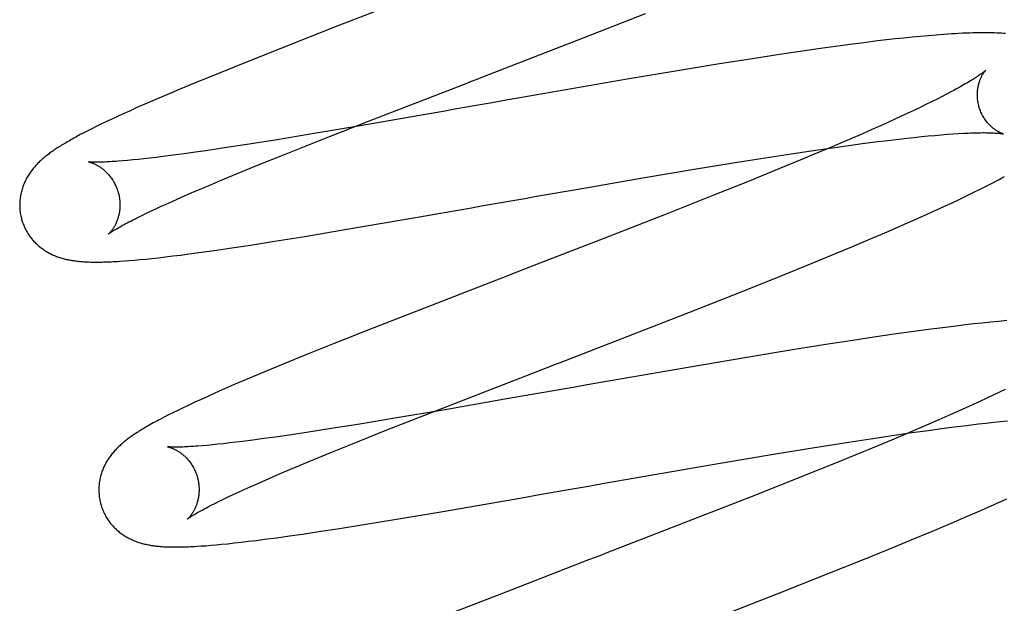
# Model space of a CAD drawing. Header units: inches. Extents: x 0 to 204, y 0 to 132.
# Tile 15 of 112: x 94.395 to 94.592, y 48.168 to 48.284. Entities that reach past the tile are written whole.
import ezdxf

# ---------------------------------------------------------------- set-up
doc = ezdxf.new("R2010")
doc.units = ezdxf.units.IN
doc.header["$LTSCALE"] = 11.243375
doc.header["$MEASUREMENT"] = 0
doc.linetypes.add('HIDDEN', pattern=[0.2, 0.1, -0.1])
doc.layers.add('DEFAULT_2', color=8, linetype='HIDDEN')

msp = doc.modelspace()

# ---------------------------------------------------------------- linework, layer by layer
at = {"layer": 'DEFAULT_2', "color": 8, "linetype": 'HIDDEN'}
for p, q in [((94.40356, 52.25676), (94.40356, 46.75626)), ((94.50781, 48.28037), (94.52001, 48.28516)), ((94.45866, 48.28267), (94.44727, 48.2782)), ((94.56983, 48.28007), (94.56809, 48.27988)), ((94.57154, 48.28026), (94.56983, 48.28007)), ((94.57321, 48.28043), (94.57154, 48.28026)), ((94.57485, 48.28059), (94.57321, 48.28043)), ((94.57645, 48.28073), (94.57485, 48.28059)), ((94.57801, 48.28086), (94.57645, 48.28073)), ((94.44727, 48.2782), (94.44042, 48.27547)), ((94.55493, 48.27817), (94.55089, 48.27758)), ((94.55789, 48.27858), (94.55493, 48.27817)), ((94.56077, 48.27897), (94.55789, 48.27858)), ((94.56358, 48.27933), (94.56077, 48.27897)), ((94.56631, 48.27967), (94.56358, 48.27933)), ((94.56809, 48.27988), (94.56631, 48.27967)), ((94.54137, 48.27614), (94.53475, 48.27509)), ((94.54672, 48.27696), (94.54137, 48.27614)), ((94.55089, 48.27758), (94.54672, 48.27696)), ((94.44042, 48.27547), (94.43482, 48.27322)), ((94.53475, 48.27509), (94.52681, 48.27379)), ((94.43482, 48.27322), (94.43039, 48.2714)), ((94.52681, 48.27379), (94.51633, 48.27203)), ((94.43039, 48.2714), (94.42701, 48.26999)), ((94.51633, 48.27203), (94.49493, 48.26833)), ((94.42294, 48.26827), (94.42063, 48.26727)), ((94.42536, 48.2693), (94.42294, 48.26827)), ((94.42701, 48.26999), (94.42536, 48.2693)), ((94.49493, 48.26833), (94.49255, 48.26791)), ((94.5792, 48.26861), (94.57817, 48.26809)), ((94.58017, 48.26911), (94.5792, 48.26861)), ((94.58108, 48.2696), (94.58017, 48.26911)), ((94.41845, 48.26632), (94.41709, 48.26571)), ((94.42063, 48.26727), (94.41845, 48.26632)), ((94.48429, 48.26646), (94.48195, 48.26605)), ((94.49255, 48.26791), (94.49018, 48.26749)), ((94.57477, 48.26642), (94.57352, 48.26583)), ((94.57595, 48.26699), (94.57477, 48.26642)), ((94.57709, 48.26755), (94.57595, 48.26699)), ((94.57817, 48.26809), (94.57709, 48.26755)), ((94.41459, 48.26458), (94.41346, 48.26405)), ((94.41581, 48.26513), (94.41459, 48.26458)), ((94.41709, 48.26571), (94.41581, 48.26513)), ((94.47615, 48.26504), (94.46268, 48.2627)), ((94.47962, 48.26564), (94.47615, 48.26504)), ((94.48195, 48.26605), (94.47962, 48.26564)), ((94.57089, 48.2646), (94.5695, 48.26396)), ((94.57223, 48.26522), (94.57089, 48.2646)), ((94.57352, 48.26583), (94.57223, 48.26522)), ((94.41045, 48.26261), (94.40958, 48.26218)), ((94.41139, 48.26307), (94.41045, 48.26261)), ((94.41239, 48.26354), (94.41139, 48.26307)), ((94.41346, 48.26405), (94.41239, 48.26354)), ((94.46268, 48.2627), (94.45314, 48.26109)), ((94.45464, 48.25971), (94.46474, 48.26367)), ((94.56733, 48.26298), (94.56505, 48.26196)), ((94.5695, 48.26396), (94.56733, 48.26298)), ((94.40728, 48.261), (94.40661, 48.26064)), ((94.408, 48.26137), (94.40728, 48.261)), ((94.40876, 48.26177), (94.408, 48.26137)), ((94.40958, 48.26218), (94.40876, 48.26177)), ((94.45314, 48.26109), (94.44614, 48.25993)), ((94.56267, 48.26092), (94.5602, 48.25985)), ((94.56505, 48.26196), (94.56267, 48.26092)), ((94.57215, 48.2603), (94.57362, 48.26046)), ((94.57362, 48.26046), (94.57504, 48.26061)), ((94.57504, 48.26061), (94.5764, 48.26074)), ((94.5764, 48.26074), (94.57772, 48.26086)), ((94.57772, 48.26086), (94.57897, 48.26097)), ((94.57897, 48.26097), (94.58018, 48.26107)), ((94.58018, 48.26107), (94.58132, 48.26115)), ((94.58132, 48.26115), (94.58241, 48.26122)), ((94.44048, 48.25903), (94.43604, 48.25835)), ((94.44614, 48.25993), (94.44048, 48.25903)), ((94.448, 48.25707), (94.45464, 48.25971)), ((94.55677, 48.25839), (94.5532, 48.25688)), ((94.5602, 48.25985), (94.55677, 48.25839)), ((94.55687, 48.25834), (94.56056, 48.25885)), ((94.56056, 48.25885), (94.56322, 48.25921)), ((94.56322, 48.25921), (94.56579, 48.25955)), ((94.56579, 48.25955), (94.56826, 48.25985)), ((94.56826, 48.25985), (94.57063, 48.26013)), ((94.57063, 48.26013), (94.57215, 48.2603)), ((94.42241, 48.25646), (94.42116, 48.25632)), ((94.42373, 48.25663), (94.42241, 48.25646)), ((94.4258, 48.25689), (94.42373, 48.25663)), ((94.42798, 48.25718), (94.4258, 48.25689)), ((94.43028, 48.2575), (94.42798, 48.25718)), ((94.43268, 48.25785), (94.43028, 48.2575)), ((94.43604, 48.25835), (94.43268, 48.25785)), ((94.44263, 48.25491), (94.448, 48.25707)), ((94.5439, 48.25639), (94.54905, 48.25719)), ((94.54905, 48.25719), (94.55303, 48.25778)), ((94.5532, 48.25688), (94.55136, 48.25612)), ((94.55303, 48.25778), (94.55687, 48.25834)), ((94.4167, 48.25585), (94.41574, 48.25577)), ((94.41773, 48.25595), (94.4167, 48.25585)), ((94.41881, 48.25606), (94.41773, 48.25595)), ((94.41996, 48.25618), (94.41881, 48.25606)), ((94.42116, 48.25632), (94.41996, 48.25618)), ((94.43843, 48.25318), (94.44263, 48.25491)), ((94.52974, 48.2541), (94.53749, 48.25537)), ((94.53749, 48.25537), (94.5439, 48.25639)), ((94.55136, 48.25612), (94.54661, 48.25416)), ((94.43525, 48.25186), (94.43843, 48.25318)), ((94.51946, 48.25237), (94.52974, 48.2541)), ((94.54661, 48.25416), (94.54067, 48.25175)), ((94.43152, 48.25029), (94.43372, 48.25122)), ((94.43372, 48.25122), (94.43525, 48.25186)), ((94.50656, 48.25015), (94.51946, 48.25237)), ((94.54067, 48.25175), (94.53346, 48.24885)), ((94.58689, 48.2502), (94.5882, 48.25086)), ((94.5882, 48.25086), (94.58941, 48.25149)), ((94.42744, 48.24853), (94.42942, 48.24939)), ((94.42942, 48.24939), (94.43152, 48.25029)), ((94.49591, 48.24829), (94.49828, 48.24871)), ((94.49828, 48.24871), (94.50656, 48.25015)), ((94.53346, 48.24885), (94.52383, 48.24505)), ((94.58257, 48.24809), (94.58406, 48.2488)), ((94.58406, 48.2488), (94.58551, 48.24951)), ((94.58551, 48.24951), (94.58689, 48.2502)), ((94.42219, 48.24616), (94.42326, 48.24665)), ((94.42326, 48.24665), (94.42439, 48.24717)), ((94.42439, 48.24717), (94.42557, 48.2477)), ((94.42557, 48.2477), (94.42744, 48.24853)), ((94.48532, 48.24643), (94.48766, 48.24685)), ((94.49355, 48.24788), (94.49591, 48.24829)), ((94.57791, 48.24592), (94.57949, 48.24665)), ((94.57949, 48.24665), (94.58104, 48.24737)), ((94.58104, 48.24737), (94.58257, 48.24809)), ((94.41847, 48.24437), (94.41931, 48.24478)), ((94.41931, 48.24478), (94.42021, 48.24522)), ((94.42021, 48.24522), (94.42117, 48.24568)), ((94.42117, 48.24568), (94.42219, 48.24616)), ((94.47491, 48.24462), (94.47835, 48.24522)), ((94.47835, 48.24522), (94.48298, 48.24603)), ((94.48298, 48.24603), (94.48532, 48.24643)), ((94.52383, 48.24505), (94.51169, 48.2403)), ((94.57381, 48.24407), (94.5763, 48.24519)), ((94.5763, 48.24519), (94.57791, 48.24592)), ((94.41769, 48.24397), (94.41847, 48.24437)), ((94.46045, 48.24213), (94.47491, 48.24462)), ((94.56857, 48.24179), (94.57123, 48.24294)), ((94.57123, 48.24294), (94.57381, 48.24407)), ((94.44601, 48.23976), (94.45203, 48.24073)), ((94.45203, 48.24073), (94.46045, 48.24213)), ((94.56492, 48.24022), (94.56857, 48.24179)), ((94.43753, 48.23844), (94.44122, 48.239)), ((94.44122, 48.239), (94.44601, 48.23976)), ((94.56114, 48.23863), (94.56492, 48.24022)), ((94.42428, 48.23664), (94.42576, 48.23682)), ((94.42576, 48.23682), (94.4273, 48.23701)), ((94.4273, 48.23701), (94.42892, 48.23722)), ((94.42892, 48.23722), (94.43142, 48.23756)), ((94.43142, 48.23756), (94.43399, 48.23793)), ((94.43399, 48.23793), (94.43753, 48.23844)), ((94.55325, 48.23537), (94.55823, 48.23742)), ((94.55823, 48.23742), (94.56114, 48.23863)), ((94.41607, 48.23583), (94.41704, 48.23591)), ((94.41704, 48.23591), (94.41806, 48.23599)), ((94.41806, 48.23599), (94.41916, 48.23609)), ((94.41916, 48.23609), (94.42032, 48.23621)), ((94.42032, 48.23621), (94.42157, 48.23633)), ((94.42157, 48.23633), (94.42288, 48.23648)), ((94.42288, 48.23648), (94.42428, 48.23664)), ((94.54707, 48.23286), (94.55325, 48.23537)), ((94.53962, 48.22988), (94.54707, 48.23286)), ((94.52866, 48.22556), (94.53962, 48.22988)), ((94.4795, 48.22784), (94.46584, 48.2225)), ((94.58375, 48.22307), (94.58197, 48.22286)), ((94.58549, 48.22327), (94.58375, 48.22307)), ((94.58719, 48.22345), (94.58549, 48.22327)), ((94.58885, 48.22362), (94.58719, 48.22345)), ((94.59048, 48.22378), (94.58885, 48.22362)), ((94.59209, 48.22393), (94.59048, 48.22378)), ((94.46584, 48.2225), (94.45791, 48.21936)), ((94.5696, 48.22122), (94.56553, 48.22062)), ((94.57355, 48.22177), (94.5696, 48.22122)), ((94.57643, 48.22216), (94.57355, 48.22177)), ((94.57924, 48.22252), (94.57643, 48.22216)), ((94.58197, 48.22286), (94.57924, 48.22252)), ((94.45791, 48.21936), (94.45226, 48.21709)), ((94.55597, 48.21916), (94.54934, 48.21811)), ((94.56135, 48.22), (94.55597, 48.21916)), ((94.56553, 48.22062), (94.56135, 48.22)), ((94.54934, 48.21811), (94.54023, 48.21661)), ((94.44776, 48.21526), (94.44432, 48.21384)), ((94.45226, 48.21709), (94.44776, 48.21526)), ((94.54023, 48.21661), (94.52853, 48.21462)), ((94.44432, 48.21384), (94.44265, 48.21314)), ((94.52853, 48.21462), (94.51072, 48.21153)), ((94.44022, 48.21212), (94.43786, 48.21111)), ((94.44265, 48.21314), (94.44022, 48.21212)), ((94.51072, 48.21153), (94.50835, 48.21112)), ((94.43412, 48.20947), (94.43271, 48.20884)), ((94.43558, 48.21012), (94.43412, 48.20947)), ((94.43786, 48.21111), (94.43558, 48.21012)), ((94.477, 48.2055), (94.48964, 48.21042)), ((94.5001, 48.20967), (94.49777, 48.20926)), ((94.50835, 48.21112), (94.50598, 48.2107)), ((94.59059, 48.20965), (94.58936, 48.20906)), ((94.59178, 48.21022), (94.59059, 48.20965)), ((94.43009, 48.20765), (94.42889, 48.20709)), ((94.43137, 48.20823), (94.43009, 48.20765)), ((94.43271, 48.20884), (94.43137, 48.20823)), ((94.49198, 48.20825), (94.47963, 48.20611)), ((94.49544, 48.20886), (94.49198, 48.20825)), ((94.49777, 48.20926), (94.49544, 48.20886)), ((94.58673, 48.20783), (94.58534, 48.20719)), ((94.58807, 48.20845), (94.58673, 48.20783)), ((94.58936, 48.20906), (94.58807, 48.20845)), ((94.42576, 48.20558), (94.42487, 48.20513)), ((94.42673, 48.20605), (94.42576, 48.20558)), ((94.42777, 48.20656), (94.42673, 48.20605)), ((94.42889, 48.20709), (94.42777, 48.20656)), ((94.4681, 48.202), (94.477, 48.2055)), ((94.47963, 48.20611), (94.47004, 48.20448)), ((94.58317, 48.20621), (94.5809, 48.2052)), ((94.58534, 48.20719), (94.58317, 48.20621)), ((94.42403, 48.20471), (94.42325, 48.2043)), ((94.42487, 48.20513), (94.42403, 48.20471)), ((94.47004, 48.20448), (94.463, 48.20332)), ((94.57853, 48.20416), (94.57607, 48.20309)), ((94.5809, 48.2052), (94.57853, 48.20416)), ((94.58642, 48.20334), (94.58794, 48.20351)), ((94.58794, 48.20351), (94.58941, 48.20367)), ((94.58941, 48.20367), (94.59082, 48.20382)), ((94.59082, 48.20382), (94.59219, 48.20395)), ((94.45281, 48.2017), (94.4494, 48.20119)), ((94.45729, 48.2024), (94.45281, 48.2017)), ((94.463, 48.20332), (94.45729, 48.2024)), ((94.4616, 48.1994), (94.4681, 48.202)), ((94.56883, 48.20099), (94.57267, 48.20155)), ((94.57264, 48.20163), (94.56907, 48.20013)), ((94.57607, 48.20309), (94.57264, 48.20163)), ((94.57267, 48.20155), (94.57636, 48.20206)), ((94.57636, 48.20206), (94.57902, 48.20242)), ((94.57902, 48.20242), (94.58159, 48.20275)), ((94.58159, 48.20275), (94.58406, 48.20306)), ((94.58406, 48.20306), (94.58642, 48.20334)), ((94.43705, 48.19954), (94.43585, 48.1994)), ((94.43831, 48.19969), (94.43705, 48.19954)), ((94.43963, 48.19985), (94.43831, 48.19969)), ((94.4417, 48.20011), (94.43963, 48.19985)), ((94.44388, 48.20041), (94.4417, 48.20011)), ((94.44618, 48.20073), (94.44388, 48.20041)), ((94.4494, 48.20119), (94.44618, 48.20073)), ((94.55331, 48.19859), (94.55971, 48.1996)), ((94.55971, 48.1996), (94.56486, 48.2004)), ((94.56486, 48.2004), (94.56883, 48.20099)), ((94.43259, 48.19907), (94.43162, 48.19899)), ((94.43361, 48.19917), (94.43259, 48.19907)), ((94.4347, 48.19928), (94.43361, 48.19917)), ((94.43585, 48.1994), (94.4347, 48.19928)), ((94.45309, 48.19593), (94.45722, 48.19763)), ((94.45722, 48.19763), (94.4616, 48.1994)), ((94.54557, 48.19732), (94.55331, 48.19859)), ((94.56346, 48.1978), (94.55758, 48.19541)), ((94.53063, 48.19479), (94.53529, 48.19559)), ((94.53529, 48.19559), (94.54557, 48.19732)), ((94.44704, 48.19338), (94.44922, 48.19431)), ((94.51412, 48.19192), (94.53063, 48.19479)), ((94.55758, 48.19541), (94.55042, 48.19253)), ((94.44113, 48.1908), (94.44299, 48.19163)), ((94.44299, 48.19163), (94.44496, 48.19249)), ((94.44496, 48.19249), (94.44704, 48.19338)), ((94.51176, 48.19151), (94.51412, 48.19192)), ((94.55042, 48.19253), (94.54193, 48.18916)), ((94.43779, 48.18928), (94.43885, 48.18977)), ((94.43885, 48.18977), (94.43996, 48.19028)), ((94.43996, 48.19028), (94.44113, 48.1908)), ((94.49884, 48.18925), (94.50117, 48.18965)), ((94.50117, 48.18965), (94.50351, 48.19006)), ((94.5094, 48.1911), (94.51176, 48.19151)), ((94.43412, 48.18751), (94.43495, 48.18792)), ((94.43495, 48.18792), (94.43584, 48.18835)), ((94.43584, 48.18835), (94.43678, 48.1888)), ((94.43678, 48.1888), (94.43779, 48.18928)), ((94.47957, 48.18591), (94.49536, 48.18864)), ((94.49536, 48.18864), (94.49884, 48.18925)), ((94.54193, 48.18916), (94.53097, 48.18487)), ((94.58959, 48.18728), (94.59209, 48.1884)), ((94.43335, 48.18712), (94.43412, 48.18751)), ((94.46996, 48.18429), (94.47957, 48.18591)), ((94.58435, 48.18499), (94.587, 48.18614)), ((94.587, 48.18614), (94.58959, 48.18728)), ((94.46385, 48.18329), (94.46996, 48.18429)), ((94.58069, 48.18342), (94.58435, 48.18499)), ((94.4516, 48.1814), (94.45522, 48.18194)), ((94.45522, 48.18194), (94.45897, 48.18252)), ((94.45897, 48.18252), (94.46385, 48.18329)), ((94.573, 48.18021), (94.5769, 48.18183)), ((94.5769, 48.18183), (94.58069, 48.18342)), ((94.43935, 48.17977), (94.44083, 48.17994)), ((94.44083, 48.17994), (94.4424, 48.18013)), ((94.4424, 48.18013), (94.444, 48.18034)), ((94.444, 48.18034), (94.44645, 48.18067)), ((94.44645, 48.18067), (94.44898, 48.18102)), ((94.44898, 48.18102), (94.4516, 48.1814)), ((94.57001, 48.17898), (94.573, 48.18021)), ((94.43138, 48.17901), (94.43231, 48.17907)), ((94.43231, 48.17907), (94.4333, 48.17915)), ((94.4333, 48.17915), (94.43435, 48.17924)), ((94.43435, 48.17924), (94.43547, 48.17935)), ((94.43547, 48.17935), (94.43667, 48.17947)), ((94.43667, 48.17947), (94.43796, 48.17961)), ((94.43796, 48.17961), (94.43935, 48.17977)), ((94.56385, 48.17647), (94.57001, 48.17898)), ((94.55643, 48.1735), (94.56385, 48.17647)), ((94.54658, 48.16961), (94.55643, 48.1735)), ((94.49333, 48.17028), (94.48081, 48.16539)), ((94.52864, 48.16261), (94.54658, 48.16961))]:
    msp.add_line(p, q, dxfattribs=at)
for points in [[(94.47951, 48.29075), (94.47727, 48.28988), (94.45866, 48.28267)], [(94.46474, 48.26367), (94.48421, 48.27123), (94.48533, 48.27166), (94.48644, 48.27209), (94.48756, 48.27252), (94.50781, 48.28037)], [(94.59185, 48.28115), (94.59143, 48.28118), (94.59099, 48.28121), (94.59055, 48.28124), (94.5901, 48.28126), (94.58963, 48.28127), (94.58915, 48.28129), (94.58866, 48.2813), (94.58816, 48.2813), (94.58764, 48.28131), (94.5871, 48.2813), (94.58654, 48.2813), (94.58595, 48.28129), (94.58533, 48.28127), (94.58468, 48.28125), (94.58399, 48.28123), (94.58327, 48.2812), (94.58254, 48.28116), (94.58179, 48.28112), (94.58104, 48.28108), (94.58029, 48.28103), (94.57954, 48.28098), (94.57801, 48.28086)], [(94.58787, 48.27382), (94.58786, 48.27382), (94.58784, 48.2738), (94.58782, 48.27378), (94.58779, 48.27375), (94.58775, 48.27372), (94.5877, 48.27367), (94.58764, 48.27362), (94.58757, 48.27357), (94.58749, 48.2735), (94.5874, 48.27343), (94.58729, 48.27335), (94.58718, 48.27327), (94.58705, 48.27317), (94.58691, 48.27307), (94.58676, 48.27296), (94.58659, 48.27285), (94.58641, 48.27272), (94.58622, 48.27259), (94.58601, 48.27245), (94.58578, 48.27231), (94.58554, 48.27216), (94.58529, 48.272), (94.58502, 48.27183), (94.58474, 48.27166), (94.58444, 48.27148), (94.58412, 48.27129), (94.5838, 48.2711), (94.58345, 48.27091), (94.58309, 48.2707), (94.58272, 48.27049), (94.58233, 48.27028), (94.58193, 48.27005), (94.58151, 48.26983), (94.58108, 48.2696)], [(94.58652, 48.26663), (94.58647, 48.26684), (94.58641, 48.26708), (94.58636, 48.26732), (94.58632, 48.26757), (94.58628, 48.26781), (94.58625, 48.26805), (94.58623, 48.26829), (94.58622, 48.26852), (94.58621, 48.26876), (94.58621, 48.26899), (94.58621, 48.26922), (94.58622, 48.26944), (94.58624, 48.26966), (94.58626, 48.26988), (94.58628, 48.27009), (94.58631, 48.27029), (94.58635, 48.27049), (94.58638, 48.27068), (94.58642, 48.27087), (94.58647, 48.27105), (94.58652, 48.27122), (94.58656, 48.27139), (94.58662, 48.27155), (94.58667, 48.27171), (94.58672, 48.27186), (94.58678, 48.272), (94.58684, 48.27214), (94.58689, 48.27227), (94.58695, 48.2724), (94.58701, 48.27252), (94.58707, 48.27264), (94.58713, 48.27275), (94.58718, 48.27286), (94.58724, 48.27296), (94.5873, 48.27305), (94.58735, 48.27314), (94.58741, 48.27323), (94.58746, 48.27331), (94.58751, 48.27338), (94.58756, 48.27345), (94.58761, 48.27351), (94.58765, 48.27357), (94.58769, 48.27362), (94.58773, 48.27367), (94.58776, 48.27371), (94.58779, 48.27374), (94.58782, 48.27377), (94.58784, 48.27379), (94.58785, 48.27381), (94.58786, 48.27382), (94.58787, 48.27383)], [(94.49018, 48.26749), (94.489, 48.26729), (94.48782, 48.26708), (94.48664, 48.26687), (94.48546, 48.26667), (94.48429, 48.26646)], [(94.59136, 48.26116), (94.59138, 48.26116), (94.59139, 48.26116), (94.59139, 48.26116), (94.59138, 48.26116), (94.59137, 48.26116), (94.59135, 48.26117), (94.59132, 48.26118), (94.59128, 48.26119), (94.59124, 48.2612), (94.59119, 48.26122), (94.59113, 48.26124), (94.59107, 48.26126), (94.591, 48.26129), (94.59093, 48.26132), (94.59085, 48.26136), (94.59077, 48.26139), (94.59069, 48.26143), (94.5906, 48.26148), (94.5905, 48.26153), (94.59041, 48.26158), (94.5903, 48.26163), (94.5902, 48.26169), (94.59009, 48.26176), (94.58998, 48.26183), (94.58987, 48.2619), (94.58976, 48.26198), (94.58964, 48.26207), (94.58952, 48.26216), (94.58939, 48.26225), (94.58927, 48.26235), (94.58914, 48.26246), (94.58902, 48.26257), (94.58889, 48.26269), (94.58876, 48.26282), (94.58863, 48.26295), (94.58849, 48.26309), (94.58836, 48.26323), (94.58823, 48.26338), (94.5881, 48.26354), (94.58797, 48.26371), (94.58784, 48.26388), (94.58772, 48.26406), (94.58759, 48.26425), (94.58747, 48.26444), (94.58735, 48.26464), (94.58724, 48.26485), (94.58713, 48.26506), (94.58702, 48.26527), (94.58693, 48.2655), (94.58683, 48.26572), (94.58674, 48.26595), (94.58666, 48.26618), (94.58658, 48.26642), (94.58652, 48.26663)], [(94.40661, 48.26064), (94.40629, 48.26046), (94.40598, 48.26029), (94.40568, 48.26013), (94.40539, 48.25996), (94.4051, 48.2598), (94.40483, 48.25964), (94.40456, 48.25949), (94.40429, 48.25933), (94.40404, 48.25918), (94.40379, 48.25903), (94.40355, 48.25888), (94.40331, 48.25873), (94.40308, 48.25859), (94.40285, 48.25844), (94.40262, 48.2583), (94.4024, 48.25815), (94.40219, 48.25801), (94.40198, 48.25786), (94.40177, 48.25772), (94.40156, 48.25757), (94.40136, 48.25743), (94.40116, 48.25729), (94.40097, 48.25714), (94.40078, 48.25699), (94.40059, 48.25685), (94.4004, 48.2567), (94.40022, 48.25655), (94.40003, 48.2564), (94.39985, 48.25625), (94.39968, 48.25609), (94.3995, 48.25594), (94.39933, 48.25578), (94.39916, 48.25562), (94.39899, 48.25545), (94.39882, 48.25529), (94.39866, 48.25512), (94.3985, 48.25495), (94.39834, 48.25478), (94.39818, 48.2546), (94.39803, 48.25442), (94.39788, 48.25424), (94.39773, 48.25406), (94.39759, 48.25388), (94.39745, 48.25369), (94.39732, 48.2535), (94.39718, 48.25331), (94.39705, 48.25312), (94.39693, 48.25292), (94.39681, 48.25272), (94.39669, 48.25252), (94.39657, 48.25231), (94.39646, 48.2521), (94.39635, 48.25189), (94.39625, 48.25168), (94.39615, 48.25146), (94.39606, 48.25124), (94.39597, 48.25102), (94.39588, 48.2508), (94.3958, 48.25057), (94.39572, 48.25035), (94.39565, 48.25012), (94.39558, 48.24988), (94.39552, 48.24965), (94.39546, 48.24941), (94.39541, 48.24917), (94.39536, 48.24892), (94.39532, 48.24868), (94.39528, 48.24843), (94.39525, 48.24818), (94.39523, 48.24793), (94.39521, 48.24767), (94.39519, 48.24742), (94.39519, 48.24716), (94.39518, 48.2469), (94.39519, 48.24665), (94.3952, 48.24639), (94.39522, 48.24613), (94.39524, 48.24587), (94.39527, 48.24561), (94.39531, 48.24536), (94.39535, 48.2451), (94.3954, 48.24484), (94.39546, 48.24459), (94.39552, 48.24434), (94.39557, 48.24412)], [(94.58241, 48.26122), (94.58343, 48.26128), (94.58392, 48.2613), (94.5844, 48.26132), (94.58486, 48.26134), (94.5853, 48.26136), (94.58573, 48.26137), (94.58614, 48.26138), (94.58653, 48.26139), (94.58691, 48.26139), (94.58727, 48.2614), (94.58762, 48.2614), (94.58795, 48.26139), (94.58826, 48.26139), (94.58856, 48.26138), (94.58884, 48.26138), (94.58911, 48.26137), (94.58936, 48.26136), (94.58959, 48.26135), (94.58981, 48.26133), (94.59001, 48.26132), (94.5902, 48.26131), (94.59037, 48.26129), (94.59053, 48.26128), (94.59067, 48.26126), (94.5908, 48.26125), (94.59091, 48.26124), (94.59101, 48.26122), (94.5911, 48.26121), (94.59117, 48.2612), (94.59123, 48.26119), (94.59129, 48.26118), (94.59133, 48.26117), (94.59136, 48.26116), (94.59136, 48.26116)], [(94.4089, 48.25558), (94.40889, 48.25558), (94.40889, 48.25558), (94.40891, 48.25558), (94.40893, 48.25557), (94.40896, 48.25557), (94.40899, 48.25556), (94.40903, 48.25555), (94.40908, 48.25554), (94.40914, 48.25553), (94.40919, 48.25551), (94.40926, 48.25549), (94.40933, 48.25547), (94.4094, 48.25545), (94.40948, 48.25542), (94.40956, 48.25539), (94.40965, 48.25536), (94.40974, 48.25533), (94.40983, 48.25529), (94.40993, 48.25525), (94.41003, 48.25521), (94.41013, 48.25516), (94.41024, 48.25511), (94.41034, 48.25506), (94.41045, 48.255), (94.41057, 48.25494), (94.41068, 48.25488), (94.4108, 48.25481), (94.41092, 48.25474), (94.41105, 48.25466), (94.41117, 48.25458), (94.4113, 48.25449), (94.41143, 48.2544), (94.41156, 48.2543), (94.41169, 48.2542), (94.41183, 48.2541), (94.41196, 48.25399), (94.4121, 48.25387), (94.41223, 48.25375), (94.41237, 48.25362), (94.41251, 48.25349), (94.41264, 48.25335), (94.41278, 48.2532), (94.41292, 48.25305), (94.41305, 48.25289), (94.41319, 48.25273), (94.41332, 48.25256), (94.41345, 48.25238), (94.41358, 48.2522), (94.4137, 48.25202), (94.41382, 48.25183), (94.41394, 48.25163), (94.41405, 48.25143), (94.41416, 48.25122), (94.41426, 48.25102), (94.41436, 48.2508), (94.41446, 48.25058), (94.41455, 48.25036), (94.41463, 48.25014), (94.41471, 48.24991), (94.41478, 48.24968), (94.41484, 48.24948)], [(94.41574, 48.25577), (94.41483, 48.2557), (94.41441, 48.25567), (94.414, 48.25564), (94.4136, 48.25562), (94.41322, 48.25559), (94.41286, 48.25557), (94.41252, 48.25556), (94.41219, 48.25554), (94.41188, 48.25553), (94.41159, 48.25552), (94.41132, 48.25552), (94.41106, 48.25551), (94.41082, 48.25551), (94.4106, 48.25551), (94.41039, 48.25551), (94.4102, 48.25551), (94.41003, 48.25551), (94.40986, 48.25552), (94.40972, 48.25552), (94.40958, 48.25553), (94.40946, 48.25553), (94.40935, 48.25554), (94.40925, 48.25555), (94.40917, 48.25555), (94.4091, 48.25556), (94.40904, 48.25556), (94.40899, 48.25557), (94.40895, 48.25557), (94.40892, 48.25558), (94.4089, 48.25558), (94.4089, 48.25558)], [(94.58941, 48.25149), (94.58999, 48.25179), (94.59055, 48.25208), (94.59108, 48.25237), (94.5916, 48.25265)], [(94.41484, 48.24948), (94.4149, 48.24928), (94.41495, 48.24905), (94.415, 48.24881), (94.41504, 48.24858), (94.41508, 48.24834), (94.41511, 48.24811), (94.41514, 48.24788), (94.41516, 48.24764), (94.41517, 48.24741), (94.41518, 48.24718), (94.41518, 48.24695), (94.41517, 48.24673), (94.41516, 48.2465), (94.41515, 48.24628), (94.41513, 48.24607), (94.4151, 48.24585), (94.41507, 48.24564), (94.41504, 48.24544), (94.415, 48.24524), (94.41496, 48.24504), (94.41491, 48.24485), (94.41486, 48.24467), (94.41481, 48.24449), (94.41476, 48.24431), (94.4147, 48.24414), (94.41464, 48.24398), (94.41458, 48.24382), (94.41452, 48.24366), (94.41446, 48.24351), (94.4144, 48.24337), (94.41433, 48.24323), (94.41427, 48.24309), (94.4142, 48.24297), (94.41413, 48.24284), (94.41407, 48.24272), (94.414, 48.24261), (94.41394, 48.2425), (94.41387, 48.24239), (94.4138, 48.24229), (94.41374, 48.24219), (94.41368, 48.2421), (94.41361, 48.24201), (94.41355, 48.24193), (94.41349, 48.24185), (94.41343, 48.24177), (94.41337, 48.2417), (94.41332, 48.24163), (94.41326, 48.24157), (94.41321, 48.24151), (94.41316, 48.24146), (94.41312, 48.24141), (94.41308, 48.24136), (94.41304, 48.24132), (94.413, 48.24129), (94.41297, 48.24126), (94.41295, 48.24123), (94.41292, 48.24121), (94.41291, 48.2412), (94.4129, 48.24119), (94.41289, 48.24119)], [(94.48766, 48.24685), (94.48884, 48.24705), (94.49001, 48.24726), (94.49119, 48.24746), (94.49237, 48.24767), (94.49355, 48.24788)], [(94.39557, 48.24412), (94.39563, 48.24391), (94.39571, 48.24366), (94.3958, 48.24342), (94.39589, 48.24318), (94.39598, 48.24293), (94.39608, 48.2427), (94.39619, 48.24246), (94.3963, 48.24223), (94.39642, 48.242), (94.39654, 48.24177), (94.39667, 48.24155), (94.39681, 48.24133), (94.39694, 48.24112), (94.39709, 48.2409), (94.39723, 48.2407), (94.39738, 48.2405), (94.39754, 48.2403), (94.3977, 48.24011), (94.39786, 48.23992), (94.39803, 48.23973), (94.39819, 48.23955), (94.39837, 48.23938), (94.39854, 48.23921), (94.39872, 48.23904), (94.3989, 48.23888), (94.39908, 48.23873), (94.39927, 48.23858), (94.39945, 48.23843), (94.39964, 48.23829), (94.39984, 48.23815), (94.40003, 48.23802), (94.40023, 48.23789), (94.40043, 48.23776), (94.40063, 48.23764), (94.40084, 48.23752), (94.40104, 48.23741), (94.40125, 48.2373), (94.40146, 48.2372), (94.40167, 48.2371), (94.40188, 48.237), (94.40209, 48.23691), (94.40231, 48.23683), (94.40252, 48.23674), (94.40274, 48.23666), (94.40296, 48.23658), (94.40318, 48.23651), (94.40341, 48.23644), (94.40363, 48.23637), (94.40386, 48.23631), (94.40408, 48.23625), (94.40431, 48.23619), (94.40454, 48.23614), (94.40476, 48.23609), (94.40499, 48.23604), (94.40522, 48.236), (94.40545, 48.23596), (94.40569, 48.23592), (94.40592, 48.23589), (94.40615, 48.23585), (94.40639, 48.23582), (94.40663, 48.23579), (94.40688, 48.23577), (94.40712, 48.23574), (94.40737, 48.23572), (94.40763, 48.2357), (94.40789, 48.23568), (94.40815, 48.23566), (94.40843, 48.23565), (94.40871, 48.23563), (94.409, 48.23562), (94.40929, 48.23561), (94.40959, 48.23561), (94.4099, 48.2356), (94.41022, 48.2356), (94.41054, 48.2356), (94.41088, 48.2356), (94.41122, 48.2356), (94.41157, 48.23561), (94.41193, 48.23562), (94.41229, 48.23563), (94.41267, 48.23564), (94.41306, 48.23566), (94.41346, 48.23567), (94.41386, 48.23569), (94.41428, 48.23572), (94.41471, 48.23574), (94.41515, 48.23577), (94.41607, 48.23583)], [(94.41289, 48.24119), (94.4129, 48.24119), (94.41292, 48.24121), (94.41294, 48.24122), (94.41297, 48.24125), (94.41301, 48.24128), (94.41306, 48.24131), (94.41311, 48.24135), (94.41318, 48.2414), (94.41326, 48.24146), (94.41335, 48.24152), (94.41346, 48.24159), (94.41357, 48.24166), (94.4137, 48.24175), (94.41384, 48.24183), (94.41399, 48.24193), (94.41415, 48.24203), (94.41433, 48.24214), (94.41453, 48.24225), (94.41473, 48.24238), (94.41496, 48.24251), (94.4152, 48.24264), (94.41545, 48.24278), (94.41572, 48.24293), (94.41601, 48.24309), (94.41632, 48.24326), (94.41664, 48.24343), (94.41697, 48.2436), (94.41733, 48.24379), (94.41769, 48.24397)], [(94.51169, 48.2403), (94.49602, 48.23423), (94.49491, 48.2338), (94.49379, 48.23337), (94.49268, 48.23294), (94.4795, 48.22784)], [(94.48964, 48.21042), (94.50062, 48.21467), (94.50174, 48.2151), (94.50285, 48.21553), (94.52866, 48.22556)], [(94.50598, 48.2107), (94.5048, 48.2105), (94.50362, 48.21029), (94.50245, 48.21008), (94.50127, 48.20988), (94.5001, 48.20967)], [(94.42325, 48.2043), (94.42287, 48.2041), (94.42251, 48.20391), (94.42216, 48.20372), (94.42181, 48.20353), (94.42148, 48.20334), (94.42116, 48.20316), (94.42084, 48.20298), (94.42054, 48.20281), (94.42024, 48.20263), (94.41995, 48.20246), (94.41966, 48.20229), (94.41938, 48.20212), (94.41911, 48.20195), (94.41885, 48.20178), (94.41859, 48.20162), (94.41833, 48.20145), (94.41809, 48.20129), (94.41785, 48.20113), (94.41761, 48.20096), (94.41738, 48.2008), (94.41715, 48.20064), (94.41693, 48.20048), (94.41671, 48.20031), (94.4165, 48.20015), (94.41629, 48.19999), (94.41609, 48.19982), (94.41589, 48.19966), (94.41569, 48.1995), (94.4155, 48.19933), (94.41531, 48.19916), (94.41513, 48.199), (94.41495, 48.19883), (94.41478, 48.19866), (94.41461, 48.19849), (94.41444, 48.19832), (94.41427, 48.19814), (94.41411, 48.19797), (94.41396, 48.19779), (94.4138, 48.19761), (94.41365, 48.19743), (94.41351, 48.19725), (94.41336, 48.19706), (94.41323, 48.19688), (94.41309, 48.19669), (94.41296, 48.1965), (94.41283, 48.1963), (94.4127, 48.1961), (94.41258, 48.1959), (94.41246, 48.1957), (94.41235, 48.19549), (94.41224, 48.19528), (94.41213, 48.19507), (94.41203, 48.19486), (94.41193, 48.19464), (94.41184, 48.19443), (94.41175, 48.19421), (94.41166, 48.19398), (94.41158, 48.19376), (94.41151, 48.19353), (94.41143, 48.1933), (94.41137, 48.19307), (94.41131, 48.19284), (94.41125, 48.1926), (94.4112, 48.19236), (94.41115, 48.19211), (94.41111, 48.19187), (94.41107, 48.19162), (94.41104, 48.19137), (94.41102, 48.19112), (94.411, 48.19087), (94.41098, 48.19061), (94.41098, 48.19036), (94.41098, 48.1901), (94.41098, 48.18985), (94.41099, 48.18959), (94.41101, 48.18933), (94.41103, 48.18908), (94.41106, 48.18882), (94.4111, 48.18856), (94.41114, 48.18831), (94.41119, 48.18805), (94.41125, 48.1878), (94.41131, 48.18754), (94.41136, 48.18733)], [(94.56907, 48.20013), (94.56442, 48.1982), (94.56346, 48.1978)], [(94.42469, 48.19879), (94.42468, 48.19879), (94.42469, 48.19879), (94.4247, 48.19879), (94.42472, 48.19878), (94.42475, 48.19878), (94.42479, 48.19877), (94.42483, 48.19876), (94.42488, 48.19875), (94.42493, 48.19873), (94.42499, 48.19872), (94.42506, 48.1987), (94.42513, 48.19868), (94.4252, 48.19865), (94.42528, 48.19863), (94.42536, 48.1986), (94.42545, 48.19857), (94.42554, 48.19853), (94.42563, 48.19849), (94.42573, 48.19845), (94.42583, 48.19841), (94.42593, 48.19836), (94.42604, 48.19831), (94.42614, 48.19826), (94.42625, 48.1982), (94.42637, 48.19814), (94.42648, 48.19808), (94.4266, 48.19801), (94.42672, 48.19794), (94.42685, 48.19786), (94.42697, 48.19778), (94.4271, 48.19769), (94.42723, 48.1976), (94.42736, 48.19751), (94.42749, 48.19741), (94.42763, 48.1973), (94.42776, 48.19719), (94.42789, 48.19707), (94.42803, 48.19695), (94.42817, 48.19682), (94.4283, 48.19669), (94.42844, 48.19655), (94.42858, 48.1964), (94.42871, 48.19625), (94.42885, 48.19609), (94.42898, 48.19593), (94.42911, 48.19576), (94.42924, 48.19559), (94.42937, 48.19541), (94.42949, 48.19522), (94.42961, 48.19503), (94.42973, 48.19483), (94.42984, 48.19463), (94.42995, 48.19443), (94.43006, 48.19422), (94.43016, 48.19401), (94.43025, 48.19379), (94.43034, 48.19357), (94.43042, 48.19335), (94.4305, 48.19312), (94.43058, 48.19289), (94.43063, 48.19269)], [(94.43162, 48.19899), (94.43071, 48.19892), (94.43028, 48.19888), (94.42987, 48.19886), (94.42947, 48.19883), (94.42909, 48.19881), (94.42873, 48.19879), (94.42838, 48.19877), (94.42805, 48.19876), (94.42774, 48.19874), (94.42744, 48.19873), (94.42716, 48.19873), (94.42689, 48.19872), (94.42664, 48.19872), (94.42641, 48.19872), (94.4262, 48.19872), (94.426, 48.19872), (94.42582, 48.19872), (94.42565, 48.19873), (94.4255, 48.19873), (94.42537, 48.19874), (94.42524, 48.19874), (94.42514, 48.19875), (94.42504, 48.19875), (94.42496, 48.19876), (94.42489, 48.19877), (94.42483, 48.19877), (94.42478, 48.19878), (94.42474, 48.19878), (94.42471, 48.19879), (94.42469, 48.19879), (94.42469, 48.19879)], [(94.44922, 48.19431), (94.45229, 48.1956), (94.45309, 48.19593)], [(94.43063, 48.19269), (94.43069, 48.19249), (94.43074, 48.19226), (94.43079, 48.19203), (94.43084, 48.19179), (94.43087, 48.19156), (94.4309, 48.19132), (94.43093, 48.19109), (94.43095, 48.19085), (94.43096, 48.19062), (94.43097, 48.19039), (94.43097, 48.19016), (94.43096, 48.18994), (94.43095, 48.18971), (94.43094, 48.18949), (94.43092, 48.18928), (94.43089, 48.18906), (94.43086, 48.18885), (94.43083, 48.18865), (94.43079, 48.18845), (94.43075, 48.18826), (94.4307, 48.18807), (94.43066, 48.18788), (94.4306, 48.1877), (94.43055, 48.18753), (94.4305, 48.18736), (94.43044, 48.18719), (94.43038, 48.18703), (94.43032, 48.18688), (94.43025, 48.18673), (94.43019, 48.18658), (94.43013, 48.18644), (94.43006, 48.18631), (94.42999, 48.18618), (94.42993, 48.18606), (94.42986, 48.18594), (94.4298, 48.18582), (94.42973, 48.18571), (94.42966, 48.18561), (94.4296, 48.1855), (94.42953, 48.18541), (94.42947, 48.18531), (94.42941, 48.18522), (94.42934, 48.18514), (94.42928, 48.18506), (94.42922, 48.18498), (94.42917, 48.18491), (94.42911, 48.18484), (94.42906, 48.18478), (94.42901, 48.18472), (94.42896, 48.18467), (94.42891, 48.18462), (94.42887, 48.18457), (94.42883, 48.18453), (94.42879, 48.1845), (94.42876, 48.18447), (94.42874, 48.18444), (94.42871, 48.18442), (94.4287, 48.18441), (94.42869, 48.1844), (94.42868, 48.1844)], [(94.50351, 48.19006), (94.50468, 48.19027), (94.50586, 48.19048), (94.50704, 48.19068), (94.50822, 48.19089), (94.5094, 48.1911)], [(94.41136, 48.18733), (94.41143, 48.18712), (94.4115, 48.18687), (94.41159, 48.18663), (94.41168, 48.18638), (94.41177, 48.18614), (94.41187, 48.18591), (94.41198, 48.18567), (94.41209, 48.18544), (94.41221, 48.18521), (94.41233, 48.18498), (94.41246, 48.18476), (94.41259, 48.18454), (94.41273, 48.18433), (94.41288, 48.18412), (94.41302, 48.18391), (94.41317, 48.18371), (94.41333, 48.18351), (94.41349, 48.18332), (94.41365, 48.18313), (94.41381, 48.18294), (94.41398, 48.18276), (94.41416, 48.18259), (94.41433, 48.18242), (94.41451, 48.18225), (94.41469, 48.18209), (94.41487, 48.18194), (94.41505, 48.18179), (94.41524, 48.18164), (94.41543, 48.1815), (94.41562, 48.18136), (94.41582, 48.18123), (94.41602, 48.1811), (94.41622, 48.18097), (94.41642, 48.18085), (94.41662, 48.18074), (94.41683, 48.18062), (94.41704, 48.18051), (94.41725, 48.18041), (94.41746, 48.18031), (94.41767, 48.18022), (94.41788, 48.18012), (94.41809, 48.18004), (94.41831, 48.17995), (94.41853, 48.17987), (94.41875, 48.17979), (94.41897, 48.17972), (94.41919, 48.17965), (94.41941, 48.17958), (94.41964, 48.17952), (94.41987, 48.17946), (94.42009, 48.1794), (94.42032, 48.17935), (94.42055, 48.1793), (94.42078, 48.17925), (94.42101, 48.17921), (94.42124, 48.17917), (94.42148, 48.17913), (94.42171, 48.17909), (94.42195, 48.17906), (94.42219, 48.17903), (94.42243, 48.179), (94.42267, 48.17897), (94.42292, 48.17895), (94.42317, 48.17893), (94.42343, 48.17891), (94.42369, 48.17889), (94.42396, 48.17887), (94.42423, 48.17886), (94.42452, 48.17884), (94.4248, 48.17883), (94.4251, 48.17882), (94.4254, 48.17882), (94.42571, 48.17881), (94.42602, 48.17881), (94.42635, 48.17881), (94.42668, 48.17881), (94.42702, 48.17881), (94.42737, 48.17882), (94.42772, 48.17883), (94.42809, 48.17884), (94.42847, 48.17885), (94.42885, 48.17886), (94.42925, 48.17888), (94.42965, 48.1789), (94.43007, 48.17892), (94.43049, 48.17895), (94.43138, 48.17901)], [(94.42868, 48.18439), (94.42868, 48.1844), (94.42869, 48.1844), (94.42871, 48.18442), (94.42873, 48.18444), (94.42877, 48.18446), (94.42881, 48.18449), (94.42886, 48.18453), (94.42892, 48.18458), (94.429, 48.18463), (94.42908, 48.18469), (94.42918, 48.18475), (94.42929, 48.18483), (94.42941, 48.18491), (94.42955, 48.18499), (94.4297, 48.18509), (94.42986, 48.18519), (94.43004, 48.1853), (94.43023, 48.18541), (94.43044, 48.18553), (94.43066, 48.18566), (94.4309, 48.1858), (94.43115, 48.18594), (94.43142, 48.18609), (94.4317, 48.18625), (94.432, 48.18641), (94.43231, 48.18657), (94.43264, 48.18675), (94.43299, 48.18693), (94.43335, 48.18712)], [(94.53097, 48.18487), (94.51199, 48.17751), (94.51088, 48.17708), (94.50976, 48.17665), (94.50865, 48.17622), (94.49333, 48.17028)]]:
    msp.add_lwpolyline(points, dxfattribs=at)

doc.saveas('drawing.dxf')
